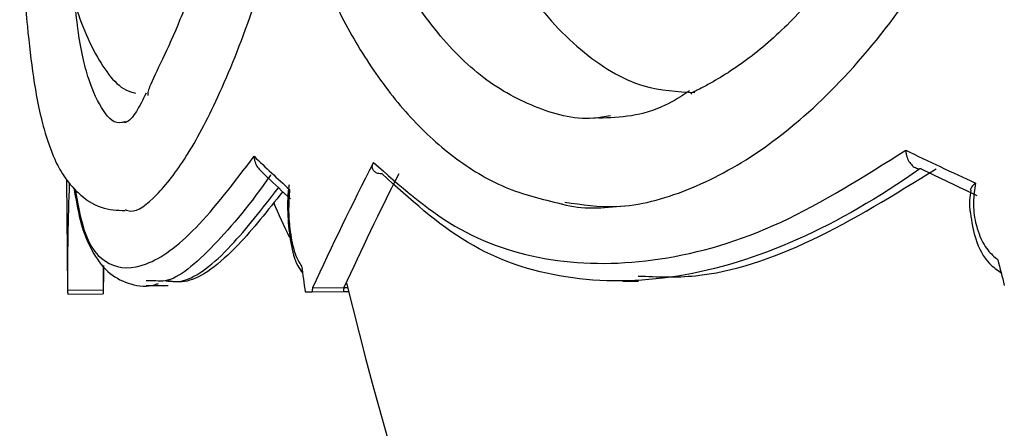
# Model space of a CAD drawing. Header units: millimetres. Extents: x 112 to 251, y 122 to 268.
# Tile 10 of 60: x 111.9 to 116.34, y 163.88 to 165.72. Entities that reach past the tile are written whole.
import ezdxf

# ---------------------------------------------------------------- set-up
doc = ezdxf.new("R2010")
doc.units = ezdxf.units.MM

msp = doc.modelspace()

# ---------------------------------------------------------------- linework, layer by layer
at = {"color": 7, "linetype": 'Continuous', "lineweight": 25}
for p, q in [((115.9614, 165.0437), (115.9553, 165.0438)), ((112.1153, 164.9977), (112.12, 164.5009)), ((112.5163, 164.5395), (112.4736, 164.5393)), ((114.6185, 164.5385), (114.6885, 164.5391)), ((112.12, 164.4976), (112.28, 164.4991)), ((112.4738, 164.5185), (112.5533, 164.5192)), ((112.5533, 164.5192), (112.572, 164.5194)), ((113.1888, 164.49), (113.2203, 164.4903)), ((113.2203, 164.4903), (113.3612, 164.4917)), ((113.222, 164.5079), (113.3629, 164.5092)), ((113.3612, 164.4917), (113.3843, 164.4919)), ((113.3629, 164.5092), (113.38, 164.5093)), ((112.1202, 164.4801), (112.2802, 164.4816)), ((112.2803, 164.4816), (112.2802, 164.4816))]:
    msp.add_line(p, q, dxfattribs=at)
msp.add_arc((130.3966, 168.6564), 17.5147, 193.62651, 241.75472, dxfattribs=at)
for centre, major_axis, ratio, start_param, end_param in [((130.4068, 166.0007), (18.3112, -2.7756), 0.256059, 3.836942, 3.864499), ((130.4068, 166.0007), (18.3063, -0.864), 0.296995, 3.463435, 3.490992), ((130.3977, 166.9669), (17.4687, 9.8704), 0.530661, 2.465142, 2.507446), ((130.3977, 166.9669), (17.3159, 9.7841), 0.530661, 2.470265, 2.508975), ((130.3959, 165.924), (18.231, -2.7781), 0.257126, 3.838861, 3.86101), ((130.3977, 166.9669), (17.9694, 4.7658), 0.702035, 2.928197, 2.964537), ((130.3977, 166.9669), (18.0406, -4.5698), 0.699772, 3.643864, 3.655919), ((130.3411, 173.0321), (-10.5606, 48.7655), 0.312253, 1.675936, 1.678336), ((130.3977, 166.9669), (17.8123, 4.7241), 0.702035, 2.957721, 2.966066), ((130.3411, 173.0321), (-4.0643, 48.9101), 0.366546, 1.713413, 1.715813), ((130.323, 174.9639), (2.8637, 60.2938), 0.29829, 1.759418, 1.759713), ((130.323, 174.9639), (2.8387, 59.7667), 0.29829, 1.760947, 1.761245), ((130.3411, 173.0321), (3.2497, 48.5493), 0.366018, 1.771917, 1.772283), ((130.323, 174.9639), (9.1902, 60.3094), 0.257126, 1.784077, 1.784372), ((130.323, 174.9639), (9.1098, 59.7821), 0.257126, 1.785606, 1.785904)]:
    msp.add_ellipse(centre, major_axis=major_axis, ratio=ratio, start_param=start_param, end_param=end_param, dxfattribs=at)
for points, knots in [([(114.5625, 165.2821), (114.537, 165.278), (114.4181, 165.2586), (114.2187, 165.3146), (113.9732, 165.4502), (113.7552, 165.6783), (113.5366, 166.0193), (113.4205, 166.3466), (113.3525, 166.5385)], [0, 0, 0, 0, 0.047903, 0.223681, 0.399468, 0.575236, 0.751001, 1, 1, 1, 1]), ([(111.9042, 166.396), (111.9079, 166.2587), (111.9149, 166.0004), (111.9359, 165.6931), (111.9663, 165.4322), (112.006, 165.235), (112.0534, 165.1004), (112.0984, 165.0132), (112.1691, 164.9267), (112.2694, 164.861), (112.3428, 164.8579), (112.3787, 164.8564)], [0, 0, 0, 0, 0.16076, 0.302534, 0.425844, 0.577593, 0.686993, 0.756105, 0.826837, 0.915349, 1, 1, 1, 1]), ([(114.3575, 164.8946), (114.4343, 164.8831), (114.6111, 164.8566), (114.9086, 164.9363), (115.2345, 165.1087), (115.5645, 165.3862), (115.8995, 165.7838), (116.1209, 166.1514), (116.2301, 166.3779), (116.2415, 166.4015)], [0, 0, 0, 0, 0.12328, 0.283969, 0.444636, 0.605311, 0.778683, 0.97685, 1, 1, 1, 1]), ([(112.379, 164.8608), (112.3866, 164.8579), (112.4269, 164.8429), (112.5194, 164.9172), (112.6523, 165.0837), (112.7995, 165.3606), (112.9584, 165.7563), (113.0695, 166.1229), (113.1253, 166.3489), (113.1312, 166.3725)], [0, 0, 0, 0, 0.041418, 0.217111, 0.39278, 0.568458, 0.758018, 0.974689, 1, 1, 1, 1]), ([(113.1065, 166.354), (113.1753, 166.1537), (113.2807, 165.8468), (113.4752, 165.5093), (113.6508, 165.2779), (113.856, 165.0891), (114.087, 164.9477), (114.2557, 164.9073), (114.3408, 164.8869)], [0, 0, 0, 0, 0.256909, 0.393663, 0.536934, 0.686999, 0.842202, 1, 1, 1, 1]), ([(112.0608, 166.2739), (112.0823, 166.1212), (112.1231, 165.8318), (112.2418, 165.5467), (112.3498, 165.4014), (112.4185, 165.3869), (112.4258, 165.3854)], [0, 0, 0, 0, 0.36031, 0.6829, 0.966176, 1, 1, 1, 1]), ([(113.9832, 166.2426), (114.0448, 166.109), (114.1684, 165.8407), (114.4245, 165.5654), (114.6855, 165.4019), (114.8652, 165.3917), (114.9426, 165.3874)], [0, 0, 0, 0, 0.263755, 0.52956, 0.797197, 1, 1, 1, 1]), ([(115.5959, 165.9711), (115.5329, 165.8911), (115.407, 165.7312), (115.2093, 165.5528), (115.0632, 165.4563), (114.9817, 165.4128), (114.9518, 165.3977), (114.9354, 165.3889), (114.9265, 165.3837), (114.9254, 165.3816), (114.925, 165.3808)], [0, 0, 0, 0, 0.2620608, 0.5241442, 0.7931373, 0.8712424, 0.9245148, 0.961119, 0.9865426, 1, 1, 1, 1]), ([(112.7122, 165.9442), (112.6829, 165.8645), (112.6243, 165.7052), (112.5434, 165.5279), (112.4955, 165.4325), (112.4802, 165.3895), (112.4805, 165.3785), (112.4807, 165.3741)], [0, 0, 0, 0, 0.284126, 0.568277, 0.859919, 0.944601, 1, 1, 1, 1]), ([(112.3789, 165.2574), (112.374, 165.2554), (112.3357, 165.2399), (112.2787, 165.2966), (112.2123, 165.4364), (112.1712, 165.6111), (112.1562, 165.7599), (112.1517, 165.8042)], [0, 0, 0, 0, 0.041209, 0.321198, 0.601203, 0.881178, 1, 1, 1, 1]), ([(112.474, 165.385), (112.458, 165.3544), (112.4102, 165.2626), (112.39, 165.256), (112.3766, 165.2516)], [0, 0, 0, 0, 0.334085, 1, 1, 1, 1]), ([(114.9188, 165.3946), (114.8822, 165.3714), (114.7396, 165.2808), (114.6073, 165.2756), (114.5089, 165.2716)], [0, 0, 0, 0, 0.256503, 1, 1, 1, 1]), ([(113.4966, 165.0732), (113.6147, 164.968), (113.854, 164.755), (114.29, 164.6113), (114.7842, 164.6136), (115.326, 164.7708), (115.7035, 165.0092), (115.8916, 165.128)], [0, 0, 0, 0, 0.1915982, 0.3881523, 0.5886135, 0.7949883, 1, 1, 1, 1]), ([(115.8916, 165.128), (115.8916, 165.1277), (115.8919, 165.1214), (115.8939, 165.1059), (115.9018, 165.083), (115.9164, 165.0622), (115.9347, 165.0476), (115.9485, 165.0451), (115.9553, 165.0438)], [0, 0, 0, 0, 0.0080215, 0.1500515, 0.3745608, 0.5869085, 0.7933451, 1, 1, 1, 1]), ([(112.9593, 165.1006), (112.9593, 165.1003), (112.9594, 165.094), (112.9616, 165.0785), (112.9696, 165.0564), (112.981, 165.044), (112.9861, 165.0384)], [0, 0, 0, 0, 0.014394, 0.26925, 0.672106, 1, 1, 1, 1]), ([(113.5362, 165.021), (113.5291, 165.0215), (113.5151, 165.0224), (113.5004, 165.0304), (113.4915, 165.0426), (113.4901, 165.0576), (113.4947, 165.0685), (113.4966, 165.0732)], [0, 0, 0, 0, 0.189798, 0.378909, 0.58575, 0.823614, 1, 1, 1, 1]), ([(112.9858, 165.0381), (112.9965, 165.0277), (113.0405, 164.9846), (113.0874, 164.9417), (113.1229, 164.9093)], [0, 0, 0, 0, 0.243306, 1, 1, 1, 1]), ([(115.9553, 165.0438), (115.9552, 165.0437), (115.7717, 164.9143), (115.3995, 164.6998), (114.8596, 164.534), (114.3574, 164.5311), (113.9076, 164.6821), (113.66, 164.908), (113.5362, 165.021)], [0, 0, 0, 0, 0.000103, 0.198183, 0.400486, 0.602774, 0.80137, 1, 1, 1, 1]), ([(114.6883, 164.5617), (114.7727, 164.5581), (115.0171, 164.5475), (115.4726, 164.7002), (115.8416, 164.9285), (116.0287, 165.0443)], [0, 0, 0, 0, 0.2064814, 0.5977724, 1, 1, 1, 1]), ([(116.2053, 164.9801), (116.2051, 164.98), (116.1957, 164.9722), (116.1842, 164.9606), (116.1832, 164.9505), (116.1829, 164.948)], [0, 0, 0, 0, 0.011813, 0.753502, 1, 1, 1, 1]), ([(116.2053, 164.9801), (116.2011, 164.9515), (116.1925, 164.8925), (116.202, 164.8124), (116.2239, 164.7386), (116.2566, 164.6763), (116.2904, 164.6482), (116.3063, 164.635)], [0, 0, 0, 0, 0.211149, 0.434525, 0.570082, 0.797736, 1, 1, 1, 1]), ([(112.1482, 164.9588), (112.1566, 164.9088), (112.1764, 164.7902), (112.2279, 164.6665), (112.3041, 164.5683), (112.4044, 164.5193), (112.4832, 164.5111), (112.5243, 164.5267), (112.5291, 164.5285)], [0, 0, 0, 0, 0.176673, 0.419052, 0.611101, 0.789002, 0.975323, 1, 1, 1, 1]), ([(112.5531, 164.5417), (112.5811, 164.5377), (112.662, 164.5259), (112.8379, 164.6619), (112.9969, 164.8659), (113.0694, 164.959)], [0, 0, 0, 0, 0.222927, 0.645384, 1, 1, 1, 1]), ([(113.0881, 164.9416), (113.0202, 164.8563), (112.8602, 164.6554), (112.6845, 164.5253), (112.5993, 164.5358), (112.5719, 164.5391)], [0, 0, 0, 0, 0.333138, 0.784857, 1, 1, 1, 1]), ([(113.1165, 164.9715), (113.1158, 164.9666), (113.1094, 164.9233), (113.1083, 164.8305), (113.1228, 164.7077), (113.1433, 164.6211), (113.1694, 164.5864), (113.177, 164.5765)], [0, 0, 0, 0, 0.035466, 0.3153, 0.593926, 0.883283, 1, 1, 1, 1]), ([(113.1187, 164.9513), (113.1167, 164.9227), (113.1125, 164.8638), (113.1178, 164.7836), (113.1294, 164.7097), (113.1467, 164.6472), (113.1646, 164.619), (113.173, 164.6057)], [0, 0, 0, 0, 0.211149, 0.434525, 0.570082, 0.797736, 1, 1, 1, 1]), ([(116.1854, 164.9479), (116.1803, 164.9183), (116.1743, 164.8834), (116.1817, 164.8502), (116.1829, 164.8451)], [0, 0, 0, 0, 0.84741, 1, 1, 1, 1]), ([(114.3408, 164.8869), (114.3428, 164.8863), (114.4335, 164.859), (114.5307, 164.8683), (114.6257, 164.8774)], [0, 0, 0, 0, 0.021766, 1, 1, 1, 1]), ([(116.1829, 164.8451), (116.1889, 164.8056), (116.2019, 164.7203), (116.2528, 164.6246), (116.3029, 164.5894), (116.3209, 164.5767)], [0, 0, 0, 0, 0.355225, 0.767546, 1, 1, 1, 1]), ([(112.2812, 164.6096), (112.2812, 164.602), (112.2811, 164.5792), (112.2808, 164.5494), (112.2805, 164.5208), (112.2803, 164.5057), (112.2802, 164.5004), (112.2802, 164.4991)], [0, 0, 0, 0, 0.129692, 0.389342, 0.644829, 0.907537, 1, 1, 1, 1])]:
    msp.add_open_spline(points, degree=3, knots=knots, dxfattribs=at)
at = {"color": 1, "linetype": 'Continuous', "lineweight": 25}
for points, knots in [([(112.1545, 164.9514), (112.1659, 164.8866), (112.1961, 164.7151), (112.3005, 164.5948), (112.4685, 164.5914), (112.6896, 164.7463), (112.8696, 164.9828), (112.9593, 165.1006)], [0, 0, 0, 0, 0.12872, 0.340562, 0.556616, 0.779042, 1, 1, 1, 1]), ([(113.0338, 165.0165), (113.0337, 165.0164), (112.9443, 164.8879), (112.7738, 164.6838), (112.5998, 164.533), (112.5301, 164.5385), (112.5163, 164.5395)], [0, 0, 0, 0, 0.000229, 0.440479, 0.890114, 1, 1, 1, 1])]:
    msp.add_open_spline(points, degree=3, knots=knots, dxfattribs=at)

doc.saveas('drawing.dxf')
